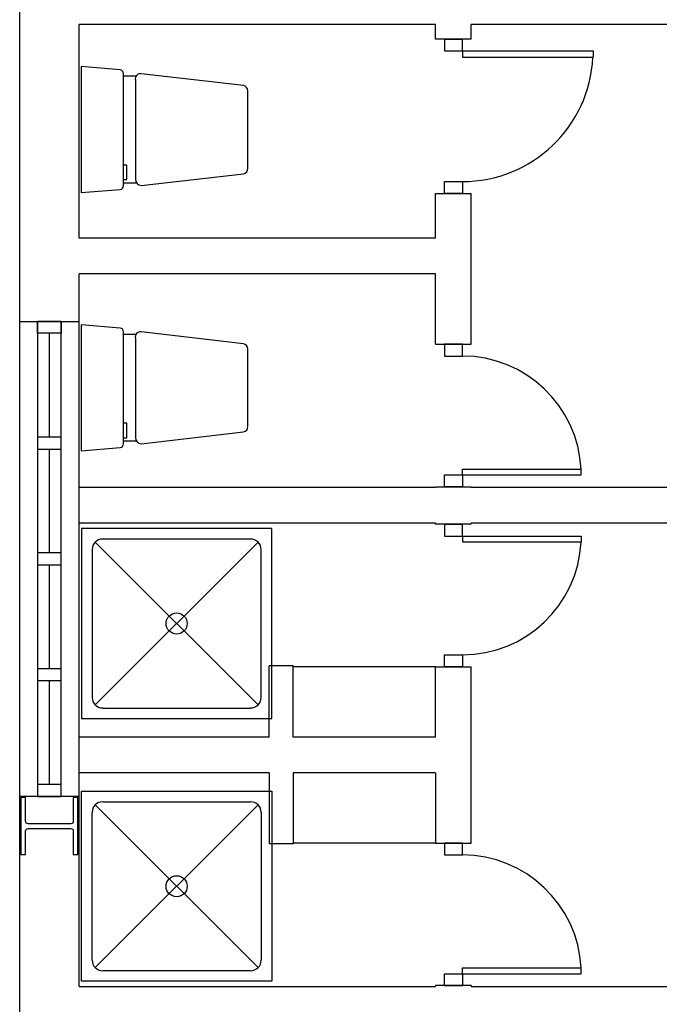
# Model space of a CAD drawing. Header units: millimetres. Extents: x -559 to 10735, y -2326 to 222.
# Tile 236 of 256: x 2391.17 to 2392.56, y -1792.21 to -1790.05. Entities that reach past the tile are written whole.
import ezdxf

# ---------------------------------------------------------------- set-up
doc = ezdxf.new("R2010")
doc.units = ezdxf.units.MM
doc.header["$LTSCALE"] = 4
doc.layers.add('Planta Baixa', color=251, linetype='Continuous')

# ---------------------------------------------------------------- blocks, each defined once
blk = doc.blocks.new('AUD30D1S-flat-7-flat-1')
at = {"color": 9}
for p, q in [((0, -0.25), (0, -0.2257)), ((0, -0.2257), (0.4999, -0.2257)), ((0.4999, -0.25), (0.4999, -0.2257)), ((0, -0.25), (0.4999, -0.25))]:
    blk.add_line(p, q, dxfattribs=at)
blk.add_ellipse((0, -0.25), major_axis=(-0.3535, 0.3535), ratio=1, start_param=3.975621, end_param=5.497787, dxfattribs=at)
blk = doc.blocks.new('A1064DA-flat-2-flat-1')
at = {"color": 9}
for p, q in [((0, -0.4), (0, 0.4)), ((0, 0.4), (0.8, 0.4)), ((0.8, 0.4), (0.8, -0.4)), ((0.7425, 0.3425), (0.0575, -0.3425)), ((0.0575, 0.3425), (0.7425, -0.3425)), ((0.0889, 0.3556), (0.7111, 0.3556)), ((0.0444, -0.3111), (0.0444, 0.3111)), ((0.7556, 0.3111), (0.7556, -0.3111)), ((0.7111, -0.3556), (0.0889, -0.3556)), ((0.8, -0.4), (0, -0.4))]:
    blk.add_line(p, q, dxfattribs=at)
for centre, major_axis, start_param, end_param in [((0.0889, 0.3111), (0.0314, -0.0314), 2.356194, 3.926992), ((0.7111, 0.3111), (0.0314, -0.0314), 0.785397, 2.356195), ((0.4, 0), (0.0314, -0.0314), 0.785398, 7.068583), ((0.0889, -0.3111), (-0.0314, -0.0314), -0.785399, 0.785399), ((0.7111, -0.3111), (-0.0314, -0.0314), 0.785397, 2.356195)]:
    blk.add_ellipse(centre, major_axis=major_axis, ratio=1, start_param=start_param, end_param=end_param, dxfattribs=at)
blk = doc.blocks.new('AUD18D1S-flat-38-flat-1')
at = {"color": 9}
for p, q in [((-0.075, 0), (0.075, 0)), ((0.075, -0.6), (-0.075, -0.6))]:
    blk.add_line(p, q, dxfattribs=at)
blk = doc.blocks.new('AUD19D1S-flat-38-flat-1')
at = {"color": 9}
for p, q in [((0, 0), (0, 0)), ((0, -0.6), (0, -0.6))]:
    blk.add_line(p, q, dxfattribs=at)
blk = doc.blocks.new('AUD37D1S-flat-100-flat-1')
at = {"color": 9}
for p, q in [((0.0375, 0), (-0.0375, 0)), ((-0.0375, 0), (-0.0375, -0.05)), ((0.0375, -0.05), (0.0375, 0)), ((-0.0375, -0.05), (0.0375, -0.05))]:
    blk.add_line(p, q, dxfattribs=at)
at = {"color": 9, "oblique": 22.6199, "width": 1.083333, "flags": 3}
for p in [(-0.0375, -0.05), (0, -0.05), (0.0375, -0.05)]:
    blk.add_attdef('JAMBPT', p, '', height=0.00588, rotation=326.3099, dxfattribs=at)
at = {"color": 9, "width": 0.666667, "flags": 3}
for p in [(0, -0.05), (0.0375, -0.05)]:
    blk.add_attdef('JAMBPT', p, '', height=0.0075, rotation=270, dxfattribs=at)
blk = doc.blocks.new('AUD37D1S-flat-99-flat-1')
at = {"color": 9}
for p, q in [((-0.0375, 0.05), (0.0375, 0.05)), ((-0.0375, 0), (-0.0375, 0.05)), ((0.0375, 0.05), (0.0375, 0)), ((0.0375, 0), (-0.0375, 0))]:
    blk.add_line(p, q, dxfattribs=at)
at = {"color": 9, "text_generation_flag": 4, "flags": 3}
for p, height, rotation, width in [((-0.0375, 0.05), 0.00588, 33.6901, 1.083333), ((0, 0.05), 0.0075, 90, 0.666667), ((0, 0.05), 0.00588, 33.6901, 1.083333), ((0.0375, 0.05), 0.0075, 90, 0.666667), ((0.0375, 0.05), 0.00588, 33.6901, 1.083333)]:
    blk.add_attdef('JAMBPT', p, '', height=height, rotation=rotation, dxfattribs=dict(at, width=width))
blk = doc.blocks.new('AUD41D1S-flat-24-flat-1')
at = {"color": 9}
for p, q in [((0.0375, 0.3), (-0.0375, 0.3)), ((-0.0375, -0.3), (0.0375, -0.3))]:
    blk.add_line(p, q, dxfattribs=at)
blk = doc.blocks.new('AUD30D1S-flat-6-flat-1')
at = {"color": 9}
for p, q in [((0, 0.25), (0, 0.2257)), ((0, 0.25), (0.4999, 0.25)), ((0.4999, 0.25), (0.4999, 0.2257)), ((0, 0.2257), (0.4999, 0.2257))]:
    blk.add_line(p, q, dxfattribs=at)
blk.add_ellipse((0, 0.25), major_axis=(-0.3535, -0.3535), ratio=1, start_param=0.785398, end_param=2.307564, dxfattribs=at)
blk = doc.blocks.new('AUD41D1S-flat-23-flat-1')
at = {"color": 9}
for p, q in [((-0.0375, 0.3), (0.0375, 0.3)), ((0.0375, -0.3), (-0.0375, -0.3))]:
    blk.add_line(p, q, dxfattribs=at)
blk = doc.blocks.new('AUD37D1S-flat-98-flat-1')
at = {"color": 9}
for p, q in [((0.0375, 0), (-0.0375, 0)), ((-0.0375, 0), (-0.0375, -0.05)), ((0.0375, -0.05), (0.0375, 0)), ((-0.0375, -0.05), (0.0375, -0.05))]:
    blk.add_line(p, q, dxfattribs=at)
at = {"color": 9, "oblique": 22.6199, "width": 1.083333, "flags": 3}
for p in [(-0.0375, -0.05), (0, -0.05), (0.0375, -0.05)]:
    blk.add_attdef('JAMBPT', p, '', height=0.00588, rotation=326.3099, dxfattribs=at)
at = {"color": 9, "width": 0.666667, "flags": 3}
for p in [(0, -0.05), (0.0375, -0.05)]:
    blk.add_attdef('JAMBPT', p, '', height=0.0075, rotation=270, dxfattribs=at)
blk = doc.blocks.new('AUD37D1S-flat-97-flat-1')
at = {"color": 9}
for p, q in [((-0.0375, 0.05), (0.0375, 0.05)), ((-0.0375, 0), (-0.0375, 0.05)), ((0.0375, 0.05), (0.0375, 0)), ((0.0375, 0), (-0.0375, 0))]:
    blk.add_line(p, q, dxfattribs=at)
at = {"color": 9, "text_generation_flag": 4, "flags": 3}
for p, height, rotation, width in [((-0.0375, 0.05), 0.00588, 33.6901, 1.083333), ((0, 0.05), 0.0075, 90, 0.666667), ((0, 0.05), 0.00588, 33.6901, 1.083333), ((0.0375, 0.05), 0.0075, 90, 0.666667), ((0.0375, 0.05), 0.00588, 33.6901, 1.083333)]:
    blk.add_attdef('JAMBPT', p, '', height=height, rotation=rotation, dxfattribs=dict(at, width=width))
blk = doc.blocks.new('AUD19D1S-flat-37-flat-1')
at = {"color": 9}
for p, q in [((0, 0.6), (0, 0.6)), ((0, 0), (0, 0))]:
    blk.add_line(p, q, dxfattribs=at)
blk = doc.blocks.new('AUD18D1S-flat-37-flat-1')
at = {"color": 9}
for p, q in [((0.075, 0.6), (-0.075, 0.6)), ((-0.075, 0), (0.075, 0))]:
    blk.add_line(p, q, dxfattribs=at)
blk = doc.blocks.new('A1064DA-flat-1-flat-1')
at = {"color": 9}
for p, q in [((0.8, 0.4), (0, 0.4)), ((0, 0.4), (0, -0.4)), ((0.8, -0.4), (0.8, 0.4)), ((0.7425, -0.3425), (0.0575, 0.3425)), ((0.0575, -0.3425), (0.7425, 0.3425)), ((0.7111, 0.3556), (0.0889, 0.3556)), ((0.0444, 0.3111), (0.0444, -0.3111)), ((0.7556, -0.3111), (0.7556, 0.3111)), ((0.0889, -0.3556), (0.7111, -0.3556)), ((0, -0.4), (0.8, -0.4))]:
    blk.add_line(p, q, dxfattribs=at)
for centre, major_axis, start_param, end_param in [((0.0889, 0.3111), (-0.0314, 0.0314), -0.785399, 0.785399), ((0.7111, 0.3111), (-0.0314, 0.0314), 3.92699, 5.497788), ((0.4, 0), (-0.0314, 0.0314), 3.926991, 10.210176), ((0.0889, -0.3111), (0.0314, 0.0314), 2.356194, 3.926992), ((0.7111, -0.3111), (0.0314, 0.0314), 3.92699, 5.497788)]:
    blk.add_ellipse(centre, major_axis=major_axis, ratio=1, start_param=start_param, end_param=end_param, dxfattribs=at)
blk = doc.blocks.new('AUD30D1S-flat-5-flat-1')
at = {"color": 9}
for p, q in [((0, 0.275), (0, 0.2483)), ((0, 0.275), (0.5498, 0.275)), ((0.5498, 0.275), (0.5498, 0.2483)), ((0, 0.2483), (0.5498, 0.2483))]:
    blk.add_line(p, q, dxfattribs=at)
blk.add_ellipse((0, 0.275), major_axis=(-0.3888, -0.3888), ratio=1, start_param=0.785398, end_param=2.307564, dxfattribs=at)
blk = doc.blocks.new('AUD41D1S-flat-19-flat-1')
at = {"color": 9}
for p, q in [((-0.0375, 0.325), (0.0375, 0.325)), ((0.0375, -0.325), (-0.0375, -0.325))]:
    blk.add_line(p, q, dxfattribs=at)
blk = doc.blocks.new('AUD37D1S-flat-90-flat-1')
at = {"color": 9}
for p, q in [((0.0375, 0), (-0.0375, 0)), ((-0.0375, 0), (-0.0375, -0.05)), ((0.0375, -0.05), (0.0375, 0)), ((-0.0375, -0.05), (0.0375, -0.05))]:
    blk.add_line(p, q, dxfattribs=at)
at = {"color": 9, "oblique": 22.6199, "width": 1.083333, "flags": 3}
for p in [(-0.0375, -0.05), (0, -0.05), (0.0375, -0.05)]:
    blk.add_attdef('JAMBPT', p, '', height=0.00588, rotation=326.3099, dxfattribs=at)
at = {"color": 9, "width": 0.666667, "flags": 3}
for p in [(0, -0.05), (0.0375, -0.05)]:
    blk.add_attdef('JAMBPT', p, '', height=0.0075, rotation=270, dxfattribs=at)
blk = doc.blocks.new('AUD37D1S-flat-89-flat-1')
at = {"color": 9}
for p, q in [((-0.0375, 0.05), (0.0375, 0.05)), ((-0.0375, 0), (-0.0375, 0.05)), ((0.0375, 0.05), (0.0375, 0)), ((0.0375, 0), (-0.0375, 0))]:
    blk.add_line(p, q, dxfattribs=at)
at = {"color": 9, "text_generation_flag": 4, "flags": 3}
for p, height, rotation, width in [((-0.0375, 0.05), 0.00588, 33.6901, 1.083333), ((0, 0.05), 0.0075, 90, 0.666667), ((0, 0.05), 0.00588, 33.6901, 1.083333), ((0.0375, 0.05), 0.0075, 90, 0.666667), ((0.0375, 0.05), 0.00588, 33.6901, 1.083333)]:
    blk.add_attdef('JAMBPT', p, '', height=height, rotation=rotation, dxfattribs=dict(at, width=width))
blk = doc.blocks.new('AUD19D1S-flat-33-flat-1')
at = {"color": 9}
for p, q in [((0, 0.65), (0, 0.65)), ((0, 0), (0, 0))]:
    blk.add_line(p, q, dxfattribs=at)
blk = doc.blocks.new('AUD18D1S-flat-33-flat-1')
at = {"color": 9}
for p, q in [((0.075, 0.65), (-0.075, 0.65)), ((-0.075, 0), (0.075, 0))]:
    blk.add_line(p, q, dxfattribs=at)
blk = doc.blocks.new('A1113DC-flat-3-flat-1')
at = {"color": 9}
for p, q in [((0.2325, 0.2249), (0.1773, 0.2249)), ((0.2325, -0.2249), (0.1773, -0.2249))]:
    blk.add_line(p, q, dxfattribs=at)
blk.add_lwpolyline([(0, -0.265), (0.1634, -0.2517, 0.403591), (0.1774, -0.2359), (0.1774, 0.2359, 0.377821), (0.1634, 0.2517), (0, 0.265)], format="xyb", close=True, dxfattribs=at)
blk.add_lwpolyline([(0.2279, 0.209), (0.2279, -0.209, 0.386017), (0.2518, -0.2354), (0.682, -0.1856, 0.395235), (0.7012, -0.163), (0.7012, 0.163, 0.366606), (0.682, 0.1856), (0.2518, 0.2354, 0.513791), (0.2279, 0.209, -0.633463)], format="xyb", dxfattribs=at)
blk.add_lwpolyline([(0.1774, -0.2105), (0.1916, -0.2105), (0.1916, -0.1494), (0.1774, -0.1494)], dxfattribs=at)
blk = doc.blocks.new('A1113DC-flat-2-flat-1')
at = {"color": 9}
for p, q in [((0.2325, 0.2249), (0.1773, 0.2249)), ((0.2325, -0.2249), (0.1773, -0.2249))]:
    blk.add_line(p, q, dxfattribs=at)
blk.add_lwpolyline([(0, -0.265), (0.1634, -0.2517, 0.403591), (0.1774, -0.2359), (0.1774, 0.2359, 0.377821), (0.1634, 0.2517), (0, 0.265)], format="xyb", close=True, dxfattribs=at)
blk.add_lwpolyline([(0.2279, 0.209), (0.2279, -0.209, 0.386017), (0.2518, -0.2354), (0.682, -0.1856, 0.395235), (0.7012, -0.163), (0.7012, 0.163, 0.366606), (0.682, 0.1856), (0.2518, 0.2354, 0.513791), (0.2279, 0.209, -0.633463)], format="xyb", dxfattribs=at)
blk.add_lwpolyline([(0.1774, -0.2105), (0.1916, -0.2105), (0.1916, -0.1494), (0.1774, -0.1494)], dxfattribs=at)
blk = doc.blocks.new('AUW01D3S-flat-14-flat-1')
at = {"color": 9}
for p, q in [((-0.125, 0), (-0.125, 2)), ((0.125, 0), (0.125, 2))]:
    blk.add_line(p, q, dxfattribs=at)
blk = doc.blocks.new('AUD18D1S-flat-32-flat-1')
at = {"color": 9}
for p, q in [((-0.125, 2), (0.125, 2)), ((0.125, 0), (-0.125, 0))]:
    blk.add_line(p, q, dxfattribs=at)
blk = doc.blocks.new('AUD19D1S-flat-32-flat-1')
at = {"color": 9}
for p, q in [((0, 2), (0, 2)), ((0, 0), (0, 0))]:
    blk.add_line(p, q, dxfattribs=at)
blk = doc.blocks.new('AUD37D1S-flat-88-flat-1')
at = {"color": 9}
for p, q in [((-0.05, 0.05), (-0.05, 0)), ((0.05, 0.05), (-0.05, 0.05)), ((0.05, 0), (0.05, 0.05)), ((-0.05, 0), (0.05, 0))]:
    blk.add_line(p, q, dxfattribs=at)
at = {"color": 9, "oblique": 36.8699, "width": 1.25, "flags": 3}
for p in [(-0.05, 0.05), (0, 0.05), (0.05, 0.05)]:
    blk.add_attdef('JAMBPT', p, '', height=0.00632, rotation=153.4349, dxfattribs=at)
at = {"color": 9, "width": 0.5, "flags": 3}
for p in [(-0.05, 0.05), (0, 0.05)]:
    blk.add_attdef('JAMBPT', p, '', height=0.01, rotation=90, dxfattribs=at)
blk = doc.blocks.new('AUD37D1S-flat-87-flat-1')
at = {"color": 9}
for p, q in [((-0.05, 0), (0.05, 0)), ((-0.05, -0.05), (-0.05, 0)), ((0.05, 0), (0.05, -0.05)), ((0.05, -0.05), (-0.05, -0.05))]:
    blk.add_line(p, q, dxfattribs=at)
at = {"color": 9, "text_generation_flag": 4, "flags": 3}
for p, height, rotation, width in [((-0.05, -0.05), 0.00632, 206.5651, 1.25), ((-0.05, -0.05), 0.01, 270, 0.5), ((0, -0.05), 0.00632, 206.5651, 1.25), ((0, -0.05), 0.01, 270, 0.5), ((0.05, -0.05), 0.00632, 206.5651, 1.25)]:
    blk.add_attdef('JAMBPT', p, '', height=height, rotation=rotation, dxfattribs=dict(at, width=width))
blk = doc.blocks.new('AUD40D1S-flat-28-flat-1')
at = {"color": 9}
for p, q in [((-0.05, 1), (-0.05, -1)), ((0.05, 1), (-0.05, 1)), ((0.05, -1), (0.05, 1)), ((-0.05, -1), (0.05, -1))]:
    blk.add_line(p, q, dxfattribs=at)
blk = doc.blocks.new('AUD40D1S-flat-27-flat-1')
at = {"color": 9}
for p, q in [((-0.05, 1), (-0.05, -1)), ((0.05, 1), (-0.05, 1)), ((0.05, -1), (0.05, 1)), ((-0.05, -1), (0.05, -1))]:
    blk.add_line(p, q, dxfattribs=at)
blk = doc.blocks.new('AUD37D1S-flat-86-flat-1')
at = {"color": 9}
for p, q in [((-0.05, 0.05), (-0.05, 0)), ((0.05, 0.05), (-0.05, 0.05)), ((0.05, 0), (0.05, 0.05)), ((-0.05, 0), (0.05, 0))]:
    blk.add_line(p, q, dxfattribs=at)
at = {"color": 9, "oblique": 36.8699, "width": 1.25, "flags": 3}
for p in [(-0.05, 0.05), (0, 0.05), (0.05, 0.05)]:
    blk.add_attdef('JAMBPT', p, '', height=0.00632, rotation=153.4349, dxfattribs=at)
at = {"color": 9, "width": 0.5, "flags": 3}
for p in [(-0.05, 0.05), (0, 0.05)]:
    blk.add_attdef('JAMBPT', p, '', height=0.01, rotation=90, dxfattribs=at)
blk = doc.blocks.new('AUD37D1S-flat-85-flat-1')
at = {"color": 9}
for p, q in [((-0.05, 0.05), (-0.05, 0)), ((0.05, 0.05), (-0.05, 0.05)), ((0.05, 0), (0.05, 0.05)), ((-0.05, 0), (0.05, 0))]:
    blk.add_line(p, q, dxfattribs=at)
at = {"color": 9, "oblique": 36.8699, "width": 1.25, "flags": 3}
for p in [(-0.05, 0.05), (0, 0.05), (0.05, 0.05)]:
    blk.add_attdef('JAMBPT', p, '', height=0.00632, rotation=153.4349, dxfattribs=at)
at = {"color": 9, "width": 0.5, "flags": 3}
for p in [(-0.05, 0.05), (0, 0.05)]:
    blk.add_attdef('JAMBPT', p, '', height=0.01, rotation=90, dxfattribs=at)
blk = doc.blocks.new('AUD37D1S-flat-84-flat-1')
at = {"color": 9}
for p, q in [((-0.05, 0.05), (-0.05, 0)), ((0.05, 0.05), (-0.05, 0.05)), ((0.05, 0), (0.05, 0.05)), ((-0.05, 0), (0.05, 0))]:
    blk.add_line(p, q, dxfattribs=at)
at = {"color": 9, "oblique": 36.8699, "width": 1.25, "flags": 3}
for p in [(-0.05, 0.05), (0, 0.05), (0.05, 0.05)]:
    blk.add_attdef('JAMBPT', p, '', height=0.00632, rotation=153.4349, dxfattribs=at)
at = {"color": 9, "width": 0.5, "flags": 3}
for p in [(-0.05, 0.05), (0, 0.05)]:
    blk.add_attdef('JAMBPT', p, '', height=0.01, rotation=90, dxfattribs=at)
blk = doc.blocks.new('AUW01D1S-flat-36-flat-1')
at = {"color": 9}
blk.add_line((0, -0.21875), (0, 0.21875), dxfattribs=at)
blk = doc.blocks.new('AUW01D1S-flat-35-flat-1')
at = {"color": 9}
blk.add_line((0, -0.21875), (0, 0.21875), dxfattribs=at)
blk = doc.blocks.new('AUW01D1S-flat-34-flat-1')
at = {"color": 9}
blk.add_line((0, -0.21875), (0, 0.21875), dxfattribs=at)
blk = doc.blocks.new('AUW01D1S-flat-33-flat-1')
at = {"color": 9}
blk.add_line((0, -0.21875), (0, 0.21875), dxfattribs=at)
blk = doc.blocks.new('AUD30D1S-flat-2-flat-1')
at = {"color": 9}
for p, q in [((0, -0.25), (0, -0.2257)), ((0, -0.2257), (0.4999, -0.2257)), ((0.4999, -0.25), (0.4999, -0.2257)), ((0, -0.25), (0.4999, -0.25))]:
    blk.add_line(p, q, dxfattribs=at)
blk.add_ellipse((0, -0.25), major_axis=(-0.3535, 0.3535), ratio=1, start_param=3.975621, end_param=5.497787, dxfattribs=at)
blk = doc.blocks.new('AUD37D1S-flat-4-flat-1')
at = {"color": 9}
for p, q in [((-0.0375, 0.05), (0.0375, 0.05)), ((-0.0375, 0), (-0.0375, 0.05)), ((0.0375, 0.05), (0.0375, 0)), ((0.0375, 0), (-0.0375, 0))]:
    blk.add_line(p, q, dxfattribs=at)
at = {"color": 9, "text_generation_flag": 4, "flags": 3}
for p, height, rotation, width in [((-0.0375, 0.05), 0.00588, 33.6901, 1.083333), ((0, 0.05), 0.0075, 90, 0.666667), ((0, 0.05), 0.00588, 33.6901, 1.083333), ((0.0375, 0.05), 0.0075, 90, 0.666667), ((0.0375, 0.05), 0.00588, 33.6901, 1.083333)]:
    blk.add_attdef('JAMBPT', p, '', height=height, rotation=rotation, dxfattribs=dict(at, width=width))
blk = doc.blocks.new('AUD37D1S-flat-3-flat-1')
at = {"color": 9}
for p, q in [((0.0375, 0), (-0.0375, 0)), ((-0.0375, 0), (-0.0375, -0.05)), ((0.0375, -0.05), (0.0375, 0)), ((-0.0375, -0.05), (0.0375, -0.05))]:
    blk.add_line(p, q, dxfattribs=at)
at = {"color": 9, "oblique": 22.6199, "width": 1.083333, "flags": 3}
for p in [(-0.0375, -0.05), (0, -0.05), (0.0375, -0.05)]:
    blk.add_attdef('JAMBPT', p, '', height=0.00588, rotation=326.3099, dxfattribs=at)
at = {"color": 9, "width": 0.666667, "flags": 3}
for p in [(0, -0.05), (0.0375, -0.05)]:
    blk.add_attdef('JAMBPT', p, '', height=0.0075, rotation=270, dxfattribs=at)

msp = doc.modelspace()

# ---------------------------------------------------------------- linework, layer by layer
at = {"layer": 'Planta Baixa'}
for p, q in [((2391.1671, -1790.7119), (2391.1671, -1789.9328)), ((2391.1671, -1790.7119), (2391.1671, -1789.9328)), ((2391.2969, -1790.5301), (2391.2969, -1790.0626)), ((2392.076, -1790.0626), (2391.2969, -1790.0626)), ((2391.2969, -1790.5301), (2391.2969, -1790.0626)), ((2392.076, -1790.0626), (2391.2969, -1790.0626)), ((2392.076, -1790.0947), (2392.076, -1790.0626)), ((2392.076, -1790.0947), (2392.076, -1790.0626)), ((2392.1539, -1790.0947), (2392.1539, -1790.0626)), ((2393.5692, -1790.0626), (2392.1539, -1790.0626)), ((2392.1539, -1790.0947), (2392.1539, -1790.0626)), ((2393.5692, -1790.0626), (2392.1539, -1790.0626)), ((2392.076, -1790.5301), (2392.076, -1790.4323)), ((2392.076, -1790.5301), (2392.076, -1790.4323)), ((2392.1539, -1790.7617), (2392.1539, -1790.4323)), ((2392.1539, -1790.7617), (2392.1539, -1790.4323)), ((2392.076, -1790.5301), (2391.2969, -1790.5301)), ((2392.076, -1790.5301), (2391.2969, -1790.5301)), ((2392.076, -1790.608), (2391.2969, -1790.608)), ((2391.2969, -1791.0754), (2391.2969, -1790.608)), ((2392.076, -1790.608), (2391.2969, -1790.608)), ((2391.2969, -1791.0754), (2391.2969, -1790.608)), ((2392.076, -1790.7617), (2392.076, -1790.608)), ((2392.076, -1790.7617), (2392.076, -1790.608)), ((2392.076, -1790.7617), (2392.1539, -1790.7617)), ((2392.076, -1790.7617), (2392.1539, -1790.7617)), ((2392.076, -1791.0754), (2391.2969, -1791.0754)), ((2392.076, -1791.0754), (2391.2969, -1791.0754)), ((2392.076, -1791.0754), (2392.076, -1791.0733)), ((2392.076, -1791.0733), (2392.076, -1791.0754)), ((2392.076, -1791.0733), (2392.1539, -1791.0733)), ((2392.076, -1791.0754), (2392.076, -1791.0733)), ((2392.076, -1791.0733), (2392.076, -1791.0754)), ((2392.076, -1791.0733), (2392.1539, -1791.0733)), ((2392.1539, -1791.0754), (2392.1539, -1791.0733)), ((2392.1539, -1791.0733), (2392.1539, -1791.0754)), ((2392.1539, -1791.0754), (2392.1539, -1791.0733)), ((2392.1539, -1791.0733), (2392.1539, -1791.0754)), ((2393.5692, -1791.0754), (2392.1539, -1791.0754)), ((2393.5692, -1791.0754), (2392.1539, -1791.0754)), ((2392.076, -1791.1533), (2391.2969, -1791.1533)), ((2392.076, -1791.1533), (2391.2969, -1791.1533)), ((2392.076, -1791.1554), (2392.076, -1791.1533)), ((2392.076, -1791.1554), (2392.076, -1791.1533)), ((2392.1539, -1791.1554), (2392.1539, -1791.1533)), ((2393.7251, -1791.1533), (2392.1539, -1791.1533)), ((2392.1539, -1791.1554), (2392.1539, -1791.1533)), ((2393.7251, -1791.1533), (2392.1539, -1791.1533)), ((2391.7644, -1791.4649), (2391.7124, -1791.4649)), ((2391.7124, -1791.6207), (2391.7124, -1791.4649)), ((2391.7644, -1791.4649), (2391.7124, -1791.4649)), ((2391.7124, -1791.6207), (2391.7124, -1791.4649)), ((2391.7644, -1791.6207), (2391.7644, -1791.4649)), ((2391.7644, -1791.6207), (2391.7644, -1791.4649)), ((2392.076, -1791.467), (2391.7644, -1791.467)), ((2392.076, -1791.467), (2391.7644, -1791.467)), ((2392.076, -1791.6207), (2392.076, -1791.467)), ((2392.076, -1791.6207), (2392.076, -1791.467)), ((2392.1539, -1791.8524), (2392.1539, -1791.467)), ((2392.1539, -1791.8524), (2392.1539, -1791.467)), ((2391.7124, -1791.6207), (2391.2969, -1791.6207)), ((2391.7124, -1791.6207), (2391.2969, -1791.6207)), ((2392.076, -1791.6207), (2391.7644, -1791.6207)), ((2392.076, -1791.6207), (2391.7644, -1791.6207)), ((2391.7124, -1791.6986), (2391.2969, -1791.6986)), ((2391.2969, -1792.1661), (2391.2969, -1791.6986)), ((2391.7124, -1791.6986), (2391.2969, -1791.6986)), ((2391.2969, -1792.1661), (2391.2969, -1791.6986)), ((2391.7124, -1791.6986), (2391.7124, -1791.8545)), ((2391.7124, -1791.6986), (2391.7124, -1791.8545)), ((2391.7644, -1791.6986), (2391.7644, -1791.8545)), ((2392.076, -1791.6986), (2391.7644, -1791.6986)), ((2391.7644, -1791.6986), (2391.7644, -1791.8545)), ((2392.076, -1791.6986), (2391.7644, -1791.6986)), ((2392.076, -1791.6986), (2392.076, -1791.8524)), ((2392.076, -1791.6986), (2392.076, -1791.8524)), ((2391.1671, -1794.4772), (2391.1671, -1791.7506)), ((2391.1671, -1794.4772), (2391.1671, -1791.7506)), ((2391.7644, -1791.8545), (2391.7124, -1791.8545)), ((2391.7644, -1791.8545), (2391.7124, -1791.8545)), ((2392.076, -1791.8524), (2391.7644, -1791.8524)), ((2392.076, -1791.8524), (2391.7644, -1791.8524)), ((2392.076, -1792.164), (2392.076, -1792.1661)), ((2392.076, -1792.164), (2392.076, -1792.1661)), ((2392.1539, -1792.164), (2392.1539, -1792.1661)), ((2392.1539, -1792.164), (2392.1539, -1792.1661)), ((2391.2969, -1792.1661), (2392.076, -1792.1661)), ((2391.2969, -1792.1661), (2392.076, -1792.1661)), ((2392.1539, -1792.1661), (2394.1534, -1792.1661)), ((2392.1539, -1792.1661), (2394.1534, -1792.1661))]:
    msp.add_line(p, q, dxfattribs=at)
msp.add_lwpolyline([(2391.1697, -1791.8778), (2391.1801, -1791.8778), (2391.1801, -1791.8259, -0.414214), (2391.1853, -1791.8207), (2391.2788, -1791.8207, -0.414214), (2391.284, -1791.8259), (2391.284, -1791.8778), (2391.2943, -1791.8778), (2391.2943, -1791.7532), (2391.284, -1791.7532), (2391.284, -1791.8051, -0.414214), (2391.2788, -1791.8103), (2391.1853, -1791.8103, -0.414214), (2391.1801, -1791.8051), (2391.1801, -1791.7532), (2391.1697, -1791.7532)], format="xyb", close=True, dxfattribs=at)
msp.add_lwpolyline([(2391.1697, -1791.8778), (2391.1801, -1791.8778), (2391.1801, -1791.8259, -0.414214), (2391.1853, -1791.8207), (2391.2788, -1791.8207, -0.414214), (2391.284, -1791.8259), (2391.284, -1791.8778), (2391.2943, -1791.8778), (2391.2943, -1791.7532), (2391.284, -1791.7532), (2391.284, -1791.8051, -0.414214), (2391.2788, -1791.8103), (2391.1853, -1791.8103, -0.414214), (2391.1801, -1791.8051), (2391.1801, -1791.7532), (2391.1697, -1791.7532)], format="xyb", close=True, dxfattribs=at)

# ---------------------------------------------------------------- block references
at = {"layer": 'Planta Baixa', "xscale": 0.5193635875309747, "yscale": 0.5193635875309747, "zscale": 0.5193635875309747}
for name, p in [('AUD18D1S-flat-33-flat-1', (2392.1149, -1790.4323)), ('AUD18D1S-flat-33-flat-1', (2392.1149, -1790.4323)), ('AUD41D1S-flat-19-flat-1', (2392.1149, -1790.2635)), ('AUD37D1S-flat-90-flat-1', (2392.1149, -1790.0947)), ('AUD41D1S-flat-19-flat-1', (2392.1149, -1790.2635)), ('AUD37D1S-flat-90-flat-1', (2392.1149, -1790.0947)), ('AUD19D1S-flat-33-flat-1', (2392.1149, -1790.4323)), ('AUD19D1S-flat-33-flat-1', (2392.1149, -1790.4323)), ('AUD30D1S-flat-5-flat-1', (2392.1344, -1790.2635)), ('AUD30D1S-flat-5-flat-1', (2392.1344, -1790.2635)), ('A1113DC-flat-2-flat-1', (2391.3016, -1790.2926)), ('A1113DC-flat-2-flat-1', (2391.3016, -1790.2926)), ('AUD37D1S-flat-89-flat-1', (2392.1149, -1790.4323)), ('AUD37D1S-flat-89-flat-1', (2392.1149, -1790.4323)), ('AUW01D3S-flat-14-flat-1', (2391.232, -1791.7506)), ('AUD18D1S-flat-32-flat-1', (2391.232, -1791.7506)), ('AUW01D3S-flat-14-flat-1', (2391.232, -1791.7506)), ('AUD18D1S-flat-32-flat-1', (2391.232, -1791.7506)), ('AUD37D1S-flat-87-flat-1', (2391.232, -1790.7119)), ('AUD40D1S-flat-28-flat-1', (2391.232, -1791.2312)), ('AUD40D1S-flat-27-flat-1', (2391.232, -1791.2312)), ('AUD37D1S-flat-87-flat-1', (2391.232, -1790.7119)), ('AUD40D1S-flat-28-flat-1', (2391.232, -1791.2312)), ('AUD40D1S-flat-27-flat-1', (2391.232, -1791.2312)), ('AUD19D1S-flat-32-flat-1', (2391.232, -1791.7506)), ('AUD19D1S-flat-32-flat-1', (2391.232, -1791.7506)), ('A1113DC-flat-3-flat-1', (2391.3016, -1790.8571)), ('A1113DC-flat-3-flat-1', (2391.3016, -1790.8571)), ('AUW01D1S-flat-33-flat-1', (2391.232, -1790.8514)), ('AUW01D1S-flat-33-flat-1', (2391.232, -1790.8514)), ('AUD37D1S-flat-3-flat-1', (2392.1149, -1790.7617)), ('AUD37D1S-flat-3-flat-1', (2392.1149, -1790.7617)), ('AUD30D1S-flat-2-flat-1', (2392.1344, -1790.9175)), ('AUD30D1S-flat-2-flat-1', (2392.1344, -1790.9175)), ('AUD37D1S-flat-84-flat-1', (2391.232, -1790.991)), ('AUD37D1S-flat-84-flat-1', (2391.232, -1790.991)), ('AUW01D1S-flat-34-flat-1', (2391.232, -1791.1046)), ('AUW01D1S-flat-34-flat-1', (2391.232, -1791.1046)), ('AUD37D1S-flat-4-flat-1', (2392.1149, -1791.0733)), ('AUD37D1S-flat-4-flat-1', (2392.1149, -1791.0733)), ('A1064DA-flat-1-flat-1', (2391.3023, -1791.3725)), ('A1064DA-flat-1-flat-1', (2391.3023, -1791.3725)), ('AUD18D1S-flat-37-flat-1', (2392.1149, -1791.467)), ('AUD18D1S-flat-37-flat-1', (2392.1149, -1791.467)), ('AUD41D1S-flat-23-flat-1', (2392.1149, -1791.3112)), ('AUD37D1S-flat-98-flat-1', (2392.1149, -1791.1554)), ('AUD41D1S-flat-23-flat-1', (2392.1149, -1791.3112)), ('AUD37D1S-flat-98-flat-1', (2392.1149, -1791.1554)), ('AUD19D1S-flat-37-flat-1', (2392.1149, -1791.467)), ('AUD19D1S-flat-37-flat-1', (2392.1149, -1791.467)), ('AUD30D1S-flat-6-flat-1', (2392.1344, -1791.3112)), ('AUD30D1S-flat-6-flat-1', (2392.1344, -1791.3112)), ('AUD37D1S-flat-85-flat-1', (2391.232, -1791.2442)), ('AUD37D1S-flat-85-flat-1', (2391.232, -1791.2442)), ('AUW01D1S-flat-35-flat-1', (2391.232, -1791.3578)), ('AUW01D1S-flat-35-flat-1', (2391.232, -1791.3578)), ('AUD37D1S-flat-97-flat-1', (2392.1149, -1791.467)), ('AUD37D1S-flat-97-flat-1', (2392.1149, -1791.467)), ('AUD37D1S-flat-86-flat-1', (2391.232, -1791.4974)), ('AUD37D1S-flat-86-flat-1', (2391.232, -1791.4974)), ('AUW01D1S-flat-36-flat-1', (2391.232, -1791.611)), ('AUW01D1S-flat-36-flat-1', (2391.232, -1791.611)), ('AUD37D1S-flat-88-flat-1', (2391.232, -1791.7506)), ('AUD37D1S-flat-88-flat-1', (2391.232, -1791.7506)), ('A1064DA-flat-2-flat-1', (2391.3023, -1791.9469)), ('A1064DA-flat-2-flat-1', (2391.3023, -1791.9469)), ('AUD18D1S-flat-38-flat-1', (2392.1149, -1791.8524)), ('AUD18D1S-flat-38-flat-1', (2392.1149, -1791.8524)), ('AUD37D1S-flat-100-flat-1', (2392.1149, -1791.8524)), ('AUD41D1S-flat-24-flat-1', (2392.1149, -1792.0082)), ('AUD37D1S-flat-100-flat-1', (2392.1149, -1791.8524)), ('AUD41D1S-flat-24-flat-1', (2392.1149, -1792.0082)), ('AUD19D1S-flat-38-flat-1', (2392.1149, -1791.8524)), ('AUD19D1S-flat-38-flat-1', (2392.1149, -1791.8524)), ('AUD30D1S-flat-7-flat-1', (2392.1344, -1792.0082)), ('AUD30D1S-flat-7-flat-1', (2392.1344, -1792.0082)), ('AUD37D1S-flat-99-flat-1', (2392.1149, -1792.164)), ('AUD37D1S-flat-99-flat-1', (2392.1149, -1792.164))]:
    msp.add_blockref(name, p, dxfattribs=at)

doc.saveas('drawing.dxf')
